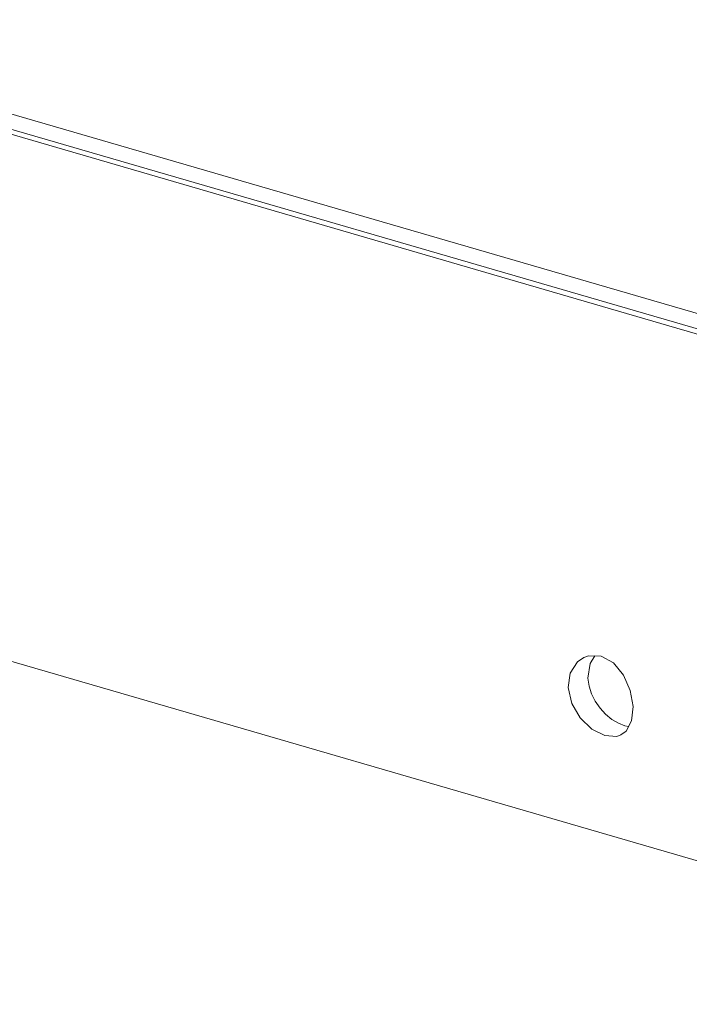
# Model space of a CAD drawing. Header units: millimetres. Extents: x 3925 to 5043, y -86 to 778.
# Tile 112 of 158: x 4823 to 4840, y 408 to 433. Entities that reach past the tile are written whole.
import ezdxf

# ---------------------------------------------------------------- set-up
doc = ezdxf.new("R2010")
doc.units = ezdxf.units.MM
doc.header["$LTSCALE"] = 46.255
doc.layers.add('140-154101-0DXF_CONTINUOUS_LINE', color=7, linetype='CONTINUOUS')

msp = doc.modelspace()

# ---------------------------------------------------------------- linework, layer by layer
at = {"layer": '140-154101-0DXF_CONTINUOUS_LINE', "color": 7, "linetype": 'Continuous', "lineweight": 0}
for p, q in [((4776.3057, 443.3576), (4853.1564, 421.0048)), ((4783.214, 441.8544), (4851.9074, 421.8742)), ((4851.4176, 421.6382), (4782.7242, 441.6184)), ((4770.4298, 432.0486), (4852.2035, 408.2639)), ((4837.0647, 416.7275), (4837.2183, 416.8336)), ((4837.4969, 416.8707), (4837.3769, 416.6879)), ((4837.3769, 416.6879), (4837.3232, 416.3255)), ((4836.8333, 416.0895), (4836.9211, 415.6991)), ((4838.4038, 415.2661), (4838.44, 415.6222)), ((4837.9154, 415.3048), (4837.7606, 415.4319)), ((4838.0777, 415.2073), (4837.9154, 415.3048)), ((4838.2393, 415.1435), (4838.0777, 415.2073)), ((4838.2393, 415.1434), (4838.3289, 415.1271))]:
    msp.add_line(p, q, dxfattribs=at)
for points in [[(4837.2183, 416.8336), (4837.3378, 416.876), (4837.6509, 416.8655)], [(4837.6509, 416.8655), (4837.9515, 416.6985), (4838.2023, 416.3988), (4838.3707, 416.0181), (4838.4402, 415.6222)], [(4836.8333, 416.0895), (4836.8847, 416.4481), (4837.0647, 416.7275)], [(4837.7606, 415.4319), (4837.6218, 415.5823), (4837.5042, 415.7514), (4837.412, 415.9356), (4837.3504, 416.1289), (4837.3232, 416.3255)], [(4836.9211, 415.6991), (4837.1287, 415.3432), (4837.418, 415.0661), (4837.7413, 414.9034)], [(4838.1406, 414.9196), (4838.2661, 415.0106), (4838.4038, 415.2661)], [(4837.7413, 414.9034), (4838.038, 414.885), (4838.1406, 414.9196)]]:
    msp.add_lwpolyline(points, dxfattribs=at)

doc.saveas('drawing.dxf')
